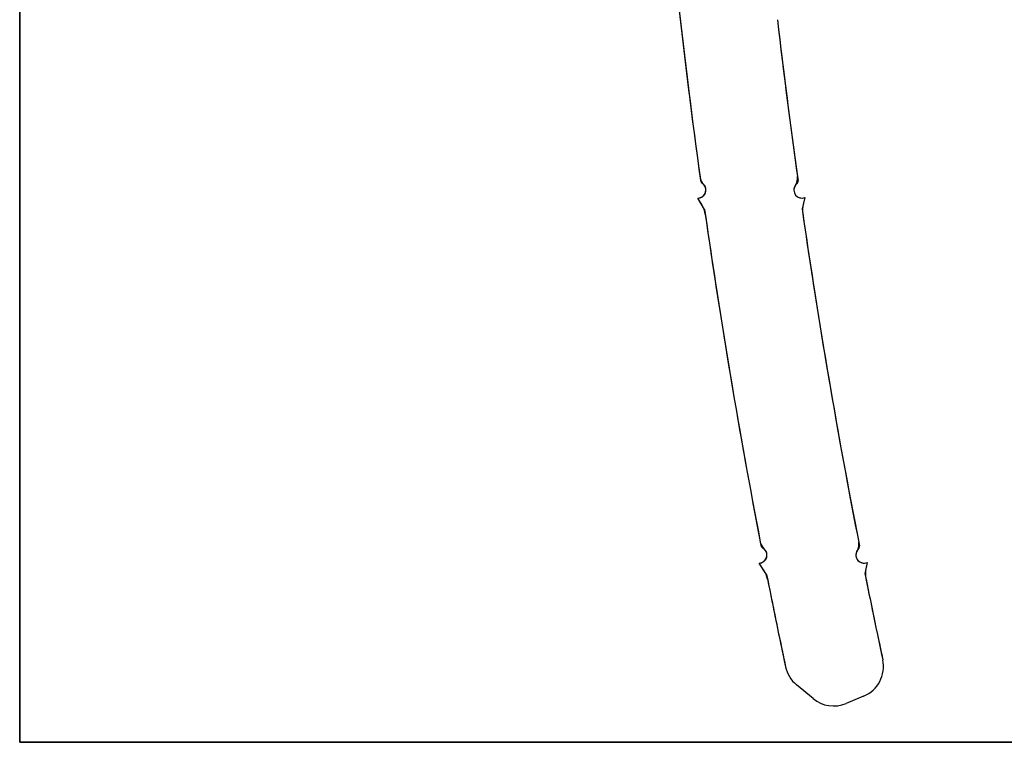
# Model space of a CAD drawing. Header units: inches. Extents: x -122 to 123, y -201 to 75.
# Tile 1 of 191: x -122 to 1, y -201 to -112. Entities that reach past the tile are written whole.
import ezdxf

# ---------------------------------------------------------------- set-up
doc = ezdxf.new("R2010")
doc.units = ezdxf.units.IN
doc.header["$MEASUREMENT"] = 0
doc.linetypes.add('HIDDEN', pattern=[0.075, 0.05, -0.025])
doc.layers.add('BOARDER_2', color=5, linetype='Continuous', lineweight=35)

msp = doc.modelspace()

# ---------------------------------------------------------------- linework, layer by layer
at = {"color": 7, "linetype": 'Continuous', "lineweight": 25}
for p, q in [((-36.8987, -134.603), (-37.4194, -133.71948)), ((-36.59254, -135.12248), (-37.4194, -133.71948)), ((-24.12518, -133.64955), (-24.47963, -135.05255)), ((-24.12518, -133.64955), (-24.33166, -134.46683)), ((-29.21699, -179.97132), (-29.81502, -179.07065)), ((-28.88344, -180.47365), (-29.81502, -179.07065)), ((-16.39058, -178.98536), (-16.66491, -180.38836)), ((-16.39058, -178.98536), (-16.54898, -179.79547)), ((-23.11153, -195.90125), (-25.17696, -194.18722)), ((-23.11153, -195.90125), (-25.17696, -194.18722)), ((-16.82473, -195.60179), (-19.01933, -196.51572)), ((-16.82473, -195.60179), (-19.01933, -196.51572))]:
    msp.add_line(p, q, dxfattribs=at)
for centre, radius, start, end in [((813.16185, -14.00625), 858.3424, 186.35630101, 187.84287193), ((813.16185, -14.00625), 858.3424, 186.35630101, 187.86954042), ((813.16185, -14.00625), 846.3424, 186.61877046, 187.94954147), ((813.16185, -14.00625), 846.3424, 186.61877046, 187.98117568), ((-37.41682, -132.71949), 1, 269.8521812, 57.085009), ((-37.41682, -132.71949), 1, 269.8521812, 45.313821), ((-35.64188, -130.925), 1.524, 187.8428719, 225.313821), ((-36.60172, -131.46027), 0.5, 187.8695404, 237.085009), ((-24.4926, -132.71949), 1, 131.0570493, 291.5561718), ((-26.55676, -131.26698), 1.524, 324.8667232, 7.9495415), ((-25.47781, -131.5884), 0.5, 311.0570493, 7.9811757), ((-24.4926, -132.71949), 1, 144.8667232, 291.5561718), ((-21.37651, -135.21341), 3.048, 165.8218033, 188.2637745), ((-21.37651, -135.21341), 3.048, 165.8218033, 188.2637745), ((-39.5246, -136.15056), 3.048, 8.1519611, 30.5127816), ((-39.5246, -136.15056), 3.048, 8.1519611, 30.5127816), ((813.16185, -14.00625), 858.3424, 188.11178164, 190.93707736), ((813.16185, -14.00625), 858.3424, 188.15196109, 190.91020659), ((813.16185, -14.00625), 846.3424, 188.22280331, 191.09716216), ((813.16185, -14.00625), 846.3424, 188.26377451, 191.06572384), ((-29.83753, -178.07091), 1, 271.2894187, 60.4968224), ((-29.83753, -178.07091), 1, 271.2894187, 48.6360304), ((-28.16957, -176.17658), 1.524, 190.9102066, 228.6360304), ((-29.09882, -176.76542), 0.5, 190.9370774, 240.4968224), ((-16.79528, -178.07091), 1, 134.490177, 293.8720705), ((-18.94073, -176.74139), 1.524, 328.2139227, 11.0657238), ((-17.84646, -177.00085), 0.5, 314.490177, 11.0971622), ((-16.79528, -178.07091), 1, 148.2139227, 293.8720705), ((-13.55763, -180.38037), 3.048, 168.9365985, 191.3785697), ((-13.55763, -180.38037), 3.048, 168.9365985, 191.3785697), ((-31.75621, -181.65734), 3.048, 11.2230203, 33.5838408), ((-31.75621, -181.65734), 3.048, 11.2230203, 33.5838408), ((813.16185, -14.00625), 858.3424, 191.18284083, 191.96401221), ((813.16185, -14.00625), 846.3424, 191.33759846, 192.07625392), ((813.16185, -14.00625), 846.3424, 191.37856965, 192.07625392), ((813.16185, -14.00625), 858.3424, 191.22302028, 191.96401221), ((-22.62252, -191.10909), 4, 191.9640122, 230.3118642), ((-22.62252, -191.10909), 4, 191.9640122, 230.3118642), ((-18.3625, -191.90919), 4, 292.6090658, 12.0762539), ((-18.3625, -191.90919), 4, 292.6090658, 12.0762539), ((-20.55709, -192.82312), 4, 230.3118642, 292.6090658), ((-20.55709, -192.82312), 4, 230.3118642, 292.6090658)]:
    msp.add_arc(centre, radius, start, end, dxfattribs=at)
at = {"color": 7, "linetype": 'HIDDEN', "lineweight": 18}
for centre, start, end in [((-35.64188, -130.925), 187.8428719, 225.313821), ((-26.55676, -131.26698), 324.8667232, 7.9495415), ((-28.16957, -176.17658), 190.9102066, 228.6360304), ((-18.94073, -176.74139), 328.2139227, 11.0657238)]:
    msp.add_arc(centre, 1.524, start, end, dxfattribs=at)
at = {"layer": 'BOARDER_2'}
for p, q in [((-121.68983, -201.33331), (-121.68983, 54.46123)), ((123.07204, -201.33331), (-121.68983, -201.33331))]:
    msp.add_line(p, q, dxfattribs=at)

doc.saveas('drawing.dxf')
